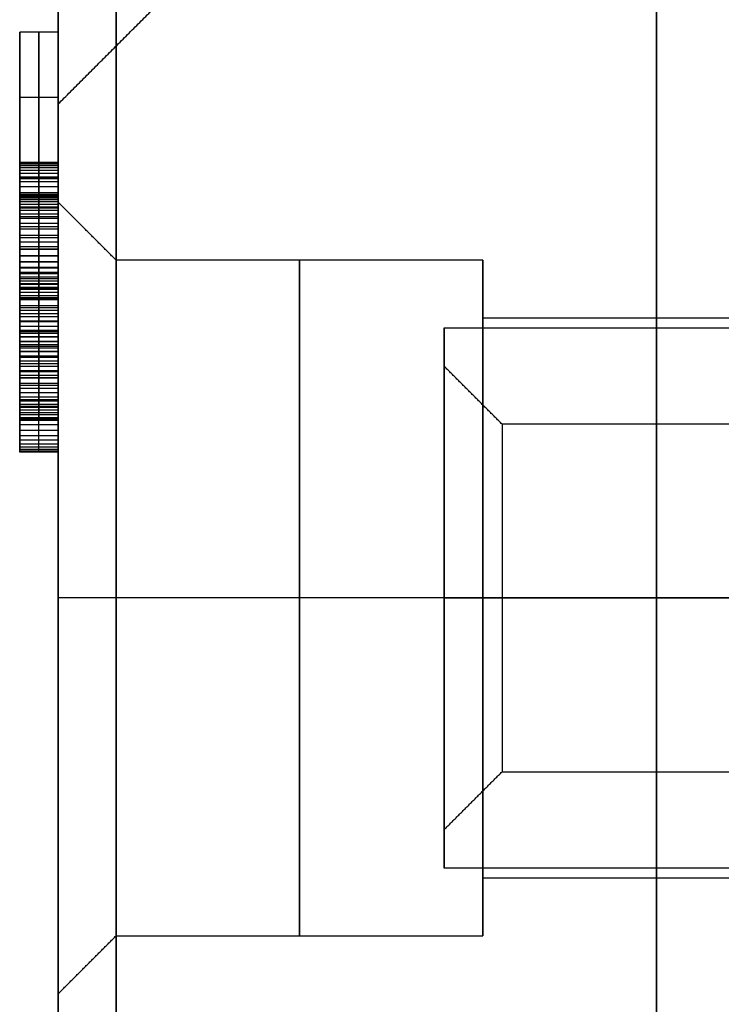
# Model space of a CAD drawing. Header units: millimetres. Extents: x -66 to 114, y 79 to 395.
# Tile 114 of 211: x 75.65 to 79.29, y 137.31 to 142.41. Entities that reach past the tile are written whole.
import ezdxf

# ---------------------------------------------------------------- set-up
doc = ezdxf.new("R2010")
doc.units = ezdxf.units.MM
doc.layers.add('Layer 01', color=7, linetype='Continuous', true_color=0x000000)

msp = doc.modelspace()

# ---------------------------------------------------------------- linework, layer by layer
at = {"layer": 'Layer 01'}
for p, q in [((78.95, 159.9733, 0.45), (78.95, 129.9733, 0.45)), ((78.95, 159.9733, -37.55), (78.95, 129.9733, -37.55)), ((75.65, 140.8457, -20.4177), (75.65, 142.3457, -20.4177)), ((75.85, 142.3457, -20.4177), (75.65, 142.3457, -20.4177)), ((75.85, 142.3457, -9.9476), (75.65, 142.3457, -9.9476)), ((75.75, 140.8457, -20.3169), (75.75, 142.3457, -20.3169)), ((75.75, 142.3457, -20.3169), (75.75, 142.3457, -20.5186)), ((75.75, 142.3457, -20.5186), (75.75, 140.8457, -20.5186)), ((75.75, 140.8457, -9.8467), (75.75, 142.3457, -9.8467)), ((75.75, 142.3457, -9.8467), (75.75, 142.3457, -10.0484)), ((75.75, 142.3457, -10.0484), (75.75, 141.6702, -10.0484)), ((75.65, 142.008, -10.0484), (75.85, 142.008, -10.0484)), ((75.85, 141.4633, -18.55), (75.85, 141.9733, -18.55)), ((75.65, 141.5036, -10.3072), (75.65, 141.6702, -10.3072)), ((75.85, 141.6702, -10.3204), (75.65, 141.6702, -10.3204)), ((75.85, 141.6681, -26.1766), (75.65, 141.6681, -26.1766)), ((75.65, 141.6674, -26.4266), (75.65, 141.4985, -26.4266)), ((75.75, 141.6702, -10.0484), (75.75, 141.6702, -10.5923)), ((75.75, 141.6702, -10.5923), (75.75, 141.5036, -10.5923)), ((75.75, 140.1681, -25.9573), (75.75, 141.6681, -25.9573)), ((75.75, 141.6681, -25.9573), (75.75, 141.6681, -26.3959)), ((75.65, 141.5957, -20.3169), (75.65, 141.5957, -20.5186)), ((75.65, 141.5957, -9.8467), (75.65, 141.5957, -10.5923)), ((75.65, 141.5957, -20.3169), (75.85, 141.5957, -20.3169)), ((75.65, 141.5957, -20.5186), (75.85, 141.5957, -20.5186)), ((75.65, 141.5957, -9.8467), (75.85, 141.5957, -9.8467)), ((75.65, 141.5869, -10.5923), (75.85, 141.5869, -10.5923)), ((75.85, 141.5036, -10.3204), (75.65, 141.5036, -10.3204)), ((75.85, 141.5014, -26.2599), (75.65, 141.5014, -26.2599)), ((75.75, 141.5036, -10.5923), (75.75, 141.5036, -10.0484)), ((75.75, 141.5036, -10.0484), (75.75, 141.0124, -10.0484)), ((75.75, 141.5014, -26.3608), (75.75, 141.5014, -26.159)), ((75.75, 141.5014, -26.159), (75.75, 140.9663, -26.159)), ((75.85, 140.968, -26.4222), (75.85, 141.4989, -26.4222)), ((75.85, 141.4033, -8.9952), (75.85, 141.4033, -9.8467)), ((75.85, 141.4033, -10.0484), (75.85, 141.4033, -13.4877)), ((75.85, 141.4033, -14.4723), (75.85, 141.4033, -18.0577)), ((75.85, 141.4033, -19.0423), (75.85, 141.4033, -20.3169)), ((75.85, 141.4033, -20.5186), (75.85, 141.4033, -22.6277)), ((75.85, 141.4033, -23.6123), (75.85, 141.4033, -25.9573)), ((75.85, 141.4033, -26.872), (75.85, 141.4033, -28.1048)), ((75.65, 141.258, -10.0484), (75.85, 141.258, -10.0484)), ((75.65, 141.2339, -26.159), (75.85, 141.2339, -26.159)), ((75.85, 141.2339, -26.159), (75.85, 141.2339, -26.6851)), ((78.05, 141.1633, -13.98), (78.05, 140.8633, -13.98)), ((78.05, 141.1633, -18.55), (78.05, 140.8633, -18.55)), ((78.05, 141.1633, -23.12), (78.05, 140.8633, -23.12)), ((75.65, 140.8457, -10.3072), (75.65, 141.0124, -10.3072)), ((75.85, 141.0124, -10.4081), (75.65, 141.0124, -10.4081)), ((75.75, 141.0124, -10.0484), (75.75, 141.0124, -10.7677)), ((75.75, 141.0124, -10.7677), (75.75, 140.8457, -10.7677)), ((75.65, 140.9683, -26.4266), (75.65, 140.7991, -26.4266)), ((75.85, 140.9663, -26.273), (75.65, 140.9663, -26.273)), ((75.75, 140.9663, -26.159), (75.75, 140.9663, -26.3871)), ((75.65, 140.929, -10.7677), (75.85, 140.929, -10.7677)), ((75.65, 140.9181, -26.7059), (75.65, 140.9181, -25.9573)), ((75.65, 140.9181, -25.9573), (75.85, 140.9181, -25.9573)), ((75.85, 140.8457, -20.4177), (75.65, 140.8457, -20.4177)), ((75.85, 140.8457, -10.3072), (75.65, 140.8457, -10.3072)), ((75.75, 140.8457, -20.5186), (75.75, 140.8457, -20.3169)), ((75.75, 140.8457, -10.7677), (75.75, 140.8457, -9.8467)), ((77.85, 140.6133, -13.98), (77.85, 140.8133, -13.98)), ((77.85, 140.6133, -18.55), (77.85, 140.8133, -18.55)), ((77.85, 140.6133, -23.12), (77.85, 140.8133, -23.12)), ((75.85, 140.7997, -26.2862), (75.65, 140.7997, -26.2862)), ((75.75, 140.7997, -26.4134), (75.75, 140.7997, -26.159)), ((75.75, 140.7997, -26.159), (75.75, 140.3348, -26.159)), ((75.85, 140.3348, -26.4046), (75.85, 140.7997, -26.4046)), ((75.65, 140.5672, -26.159), (75.85, 140.5672, -26.159)), ((75.85, 140.5672, -26.159), (75.85, 140.5672, -26.65)), ((75.65, 140.3349, -26.4266), (75.65, 140.1683, -26.4266)), ((75.85, 140.3348, -26.2906), (75.65, 140.3348, -26.2906)), ((75.75, 140.3348, -26.159), (75.75, 140.3348, -26.4222)), ((75.85, 140.1681, -26.1853), (75.65, 140.1681, -26.1853)), ((75.75, 140.1681, -26.4134), (75.75, 140.1681, -25.9573)), ((76.15, 139.4133, -12.23), (75.85, 139.4133, -11.93)), ((76.15, 139.4133, -16.8), (75.85, 139.4133, -16.5)), ((76.15, 139.4133, -21.37), (75.85, 139.4133, -21.07)), ((76.15, 139.4133, -24.87), (75.85, 139.4133, -25.17)), ((76.15, 139.4133, -20.3), (75.85, 139.4133, -20.6)), ((76.15, 139.4133, -15.73), (75.85, 139.4133, -16.03)), ((78.05, 139.4133, -12.23), (76.15, 139.4133, -12.23)), ((78.05, 139.4133, -16.8), (76.15, 139.4133, -16.8)), ((78.05, 139.4133, -21.37), (76.15, 139.4133, -21.37)), ((78.05, 139.4133, -24.87), (76.15, 139.4133, -24.87)), ((78.05, 139.4133, -20.3), (76.15, 139.4133, -20.3)), ((78.05, 139.4133, -15.73), (76.15, 139.4133, -15.73)), ((78.15, 139.4133, -13.08), (77.85, 139.4133, -12.78)), ((78.15, 139.4133, -17.65), (77.85, 139.4133, -17.35)), ((78.15, 139.4133, -22.22), (77.85, 139.4133, -21.92)), ((77.85, 139.4133, -15.38), (88.55, 139.4133, -15.38)), ((77.85, 139.4133, -19.95), (88.55, 139.4133, -19.95)), ((77.85, 139.4133, -24.52), (88.55, 139.4133, -24.52)), ((77.85, 139.4133, -21.72), (88.55, 139.4133, -21.72)), ((77.85, 139.4133, -17.15), (88.55, 139.4133, -17.15)), ((77.85, 139.4133, -12.58), (88.55, 139.4133, -12.58)), ((78.15, 139.4133, -24.02), (77.85, 139.4133, -24.32)), ((78.15, 139.4133, -19.45), (77.85, 139.4133, -19.75)), ((78.15, 139.4133, -14.88), (77.85, 139.4133, -15.18)), ((77.85, 139.4133, -12.58), (77.85, 139.4133, -12.78)), ((77.85, 139.4133, -15.18), (77.85, 139.4133, -15.38)), ((77.85, 139.4133, -17.15), (77.85, 139.4133, -17.35)), ((77.85, 139.4133, -19.75), (77.85, 139.4133, -19.95)), ((77.85, 139.4133, -21.72), (77.85, 139.4133, -21.92)), ((77.85, 139.4133, -24.32), (77.85, 139.4133, -24.52)), ((87.35, 139.4133, -12.53), (78.05, 139.4133, -12.53)), ((87.35, 139.4133, -17.1), (78.05, 139.4133, -17.1)), ((87.35, 139.4133, -21.67), (78.05, 139.4133, -21.67)), ((87.35, 139.4133, -24.57), (78.05, 139.4133, -24.57)), ((87.35, 139.4133, -20), (78.05, 139.4133, -20)), ((87.35, 139.4133, -15.43), (78.05, 139.4133, -15.43)), ((78.05, 139.4133, -15.73), (78.05, 139.4133, -15.43)), ((78.05, 139.4133, -12.53), (78.05, 139.4133, -12.23)), ((78.05, 139.4133, -20.3), (78.05, 139.4133, -20)), ((78.05, 139.4133, -17.1), (78.05, 139.4133, -16.8)), ((78.05, 139.4133, -24.87), (78.05, 139.4133, -24.57)), ((78.05, 139.4133, -21.67), (78.05, 139.4133, -21.37)), ((78.15, 139.4133, -13.08), (86.85, 139.4133, -13.08)), ((78.15, 139.4133, -17.65), (86.85, 139.4133, -17.65)), ((78.15, 139.4133, -22.22), (86.85, 139.4133, -22.22)), ((78.15, 139.4133, -24.02), (86.85, 139.4133, -24.02)), ((78.15, 139.4133, -19.45), (86.85, 139.4133, -19.45)), ((78.15, 139.4133, -14.88), (86.85, 139.4133, -14.88)), ((77.85, 138.0133, -13.98), (77.85, 138.2133, -13.98)), ((77.85, 138.0133, -18.55), (77.85, 138.2133, -18.55)), ((77.85, 138.0133, -23.12), (77.85, 138.2133, -23.12)), ((78.05, 137.9633, -13.98), (78.05, 137.6633, -13.98)), ((78.05, 137.9633, -18.55), (78.05, 137.6633, -18.55)), ((78.05, 137.9633, -23.12), (78.05, 137.6633, -23.12)), ((75.85, 136.7936, -18.55), (75.85, 137.3633, -18.55))]:
    msp.add_line(p, q, dxfattribs=at)
at = {"layer": 'Layer 01', "extrusion": (1, 0, -1.40202e-16)}
for centre, radius, start, end in [((144.9733, -25.15, 75.85), 3, 0, 180), ((144.9733, -18.55, 75.85), 3, 0, 180), ((144.9733, -18.55, 75.85), 3, 180, 0), ((144.9733, -25.15, 75.85), 3, 180, 0), ((139.4133, -13.98, 76.15), 1.75, 0, 180), ((139.4133, -18.55, 76.15), 1.75, 0, 180), ((139.4133, -23.12, 76.15), 1.75, 0, 180), ((139.4133, -13.98, 78.15), 0.9, 0, 180), ((139.4133, -18.55, 78.15), 0.9, 0, 180), ((139.4133, -23.12, 78.15), 0.9, 0, 180)]:
    msp.add_arc(centre, radius, start, end, dxfattribs=at)
at = {"layer": 'Layer 01', "extrusion": (1, 4.1508e-32, -1.40202e-16)}
for start, end in [(0, 180), (180, 0)]:
    msp.add_arc((144.9733, -11.95, 75.85), 3, start, end, dxfattribs=at)
at = {"layer": 'Layer 01', "extrusion": (-1, -6.3892e-18, 8.23455e-18)}
msp.add_arc((-144.9733, -18.55, -76.15), 10.5, 360, 104.3841, dxfattribs=at)
at = {"layer": 'Layer 01', "extrusion": (-1, 1.08783e-16, 1.40202e-16)}
msp.add_arc((-144.9733, -18.55, -76.15), 10.5, 255.6159, 0, dxfattribs=at)
at = {"layer": 'Layer 01', "extrusion": (1, 1.14171e-15, -3.31476e-17)}
msp.add_arc((144.9733, -18.55, 75.85), 10.2, 75.6159, 180, dxfattribs=at)
at = {"layer": 'Layer 01', "extrusion": (1, -2.22933e-12, 5.3412e-16)}
msp.add_arc((144.9733, -18.55, 75.85), 10.2, 180, 284.3841, dxfattribs=at)
at = {"layer": 'Layer 01', "extrusion": (-1, 0, 0)}
for centre, radius, start, end in [((-144.9733, -18.55, -78.95), 15, 270, 90), ((-139.4133, -13.98, -77.1), 1.75, 0, 180), ((-139.4133, -18.55, -77.1), 1.75, 0, 180), ((-139.4133, -23.12, -77.1), 1.75, 0, 180), ((-139.4133, -23.12, -77.1), 1.75, 180, 0), ((-139.4133, -18.55, -77.1), 1.75, 180, 0), ((-139.4133, -13.98, -77.1), 1.75, 180, 0)]:
    msp.add_arc(centre, radius, start, end, dxfattribs=at)
at = {"layer": 'Layer 01', "extrusion": (1, 3.46606e-15, -1.40202e-16)}
for centre in [(139.4133, -13.98, 75.85), (139.4133, -18.55, 75.85), (139.4133, -23.12, 75.85)]:
    msp.add_arc(centre, 2.05, 0, 180, dxfattribs=at)
at = {"layer": 'Layer 01', "extrusion": (1, -3.46606e-15, -1.40202e-16)}
for centre in [(139.4133, -23.12, 75.85), (139.4133, -18.55, 75.85), (139.4133, -13.98, 75.85)]:
    msp.add_arc(centre, 2.05, 180, 0, dxfattribs=at)
at = {"layer": 'Layer 01', "extrusion": (-1, 0, 1.40202e-16)}
for centre, radius in [((-139.4133, -23.12, -76.15), 1.75), ((-139.4133, -18.55, -76.15), 1.75), ((-139.4133, -13.98, -76.15), 1.75), ((-139.4133, -23.12, -78.15), 0.9), ((-139.4133, -18.55, -78.15), 0.9), ((-139.4133, -13.98, -78.15), 0.9)]:
    msp.add_arc(centre, radius, 180, 0, dxfattribs=at)
at = {"layer": 'Layer 01', "extrusion": (-1, 4.06024e-15, 1.40202e-16)}
for centre in [(-139.4133, -13.98, -78.05), (-139.4133, -18.55, -78.05), (-139.4133, -23.12, -78.05)]:
    msp.add_arc(centre, 1.75, 0, 180, dxfattribs=at)
at = {"layer": 'Layer 01', "extrusion": (-1, -4.06024e-15, 1.40202e-16)}
for centre in [(-139.4133, -23.12, -78.05), (-139.4133, -18.55, -78.05), (-139.4133, -13.98, -78.05)]:
    msp.add_arc(centre, 1.75, 180, 0, dxfattribs=at)
at = {"layer": 'Layer 01', "extrusion": (1, 4.90029e-15, -1.40202e-16)}
for centre in [(139.4133, -13.98, 78.05), (139.4133, -18.55, 78.05), (139.4133, -23.12, 78.05)]:
    msp.add_arc(centre, 1.45, 0, 180, dxfattribs=at)
at = {"layer": 'Layer 01', "extrusion": (1, -4.90029e-15, -1.40202e-16)}
for centre, end in [((139.4133, -23.12, 78.05), 360), ((139.4133, -18.55, 78.05), 0), ((139.4133, -13.98, 78.05), 0)]:
    msp.add_arc(centre, 1.45, 180, end, dxfattribs=at)
at = {"layer": 'Layer 01', "extrusion": (1, -5.07531e-15, -1.40202e-16)}
for centre, end in [((139.4133, -13.98, 77.85), 0), ((139.4133, -18.55, 77.85), 0), ((139.4133, -23.12, 77.85), 360)]:
    msp.add_arc(centre, 1.4, 180, end, dxfattribs=at)
at = {"layer": 'Layer 01', "extrusion": (1, 5.07531e-15, -1.40202e-16)}
for centre, start in [((139.4133, -23.12, 77.85), 0), ((139.4133, -18.55, 77.85), 360), ((139.4133, -13.98, 77.85), 0)]:
    msp.add_arc(centre, 1.4, start, 180, dxfattribs=at)
at = {"layer": 'Layer 01', "extrusion": (1, 5.92119e-15, -1.40202e-16)}
for centre in [(139.4133, -13.98, 77.85), (139.4133, -18.55, 77.85), (139.4133, -23.12, 77.85)]:
    msp.add_arc(centre, 1.2, 0, 180, dxfattribs=at)
at = {"layer": 'Layer 01', "extrusion": (1, -5.92119e-15, -1.40202e-16)}
for centre in [(139.4133, -23.12, 77.85), (139.4133, -18.55, 77.85), (139.4133, -13.98, 77.85)]:
    msp.add_arc(centre, 1.2, 180, 0, dxfattribs=at)
at = {"layer": 'Layer 01'}
for points in [[(75.85, 141.9733, -25.15), (76.1, 142.2233, -25.15), (76.35, 142.4733, -25.15)], [(75.85, 141.9733, -18.55), (76.1, 142.2233, -18.55), (76.35, 142.4733, -18.55)], [(75.85, 141.9733, -11.95), (76.1, 142.2233, -11.95), (76.35, 142.4733, -11.95)], [(75.65, 142.3457, -20.3169), (75.65, 141.5957, -20.3169), (75.65, 140.8457, -20.3169)], [(75.65, 142.3457, -20.5186), (75.65, 142.3457, -20.4177), (75.65, 142.3457, -20.3169)], [(75.65, 140.8457, -20.5186), (75.65, 141.5957, -20.5186), (75.65, 142.3457, -20.5186)], [(75.65, 142.3457, -9.8467), (75.65, 141.5957, -9.8467), (75.65, 140.8457, -9.8467)], [(75.65, 142.3457, -10.0484), (75.65, 142.3457, -9.9476), (75.65, 142.3457, -9.8467)], [(75.65, 141.6702, -10.0484), (75.65, 142.008, -10.0484), (75.65, 142.3457, -10.0484)], [(75.85, 142.3457, -20.3169), (75.75, 142.3457, -20.3169), (75.65, 142.3457, -20.3169)], [(75.85, 142.3457, -20.5186), (75.75, 142.3457, -20.5186), (75.65, 142.3457, -20.5186)], [(75.85, 142.3457, -9.8467), (75.75, 142.3457, -9.8467), (75.65, 142.3457, -9.8467)], [(75.85, 142.3457, -10.0484), (75.75, 142.3457, -10.0484), (75.65, 142.3457, -10.0484)], [(75.85, 140.8457, -20.3169), (75.85, 141.5957, -20.3169), (75.85, 142.3457, -20.3169)], [(75.85, 142.3457, -20.3169), (75.85, 142.3457, -20.4177), (75.85, 142.3457, -20.5186)], [(75.85, 142.3457, -20.5186), (75.85, 141.5957, -20.5186), (75.85, 140.8457, -20.5186)], [(75.85, 140.8457, -9.8467), (75.85, 141.5957, -9.8467), (75.85, 142.3457, -9.8467)], [(75.85, 142.3457, -9.8467), (75.85, 142.3457, -9.9476), (75.85, 142.3457, -10.0484)], [(75.85, 142.3457, -10.0484), (75.85, 142.008, -10.0484), (75.85, 141.6702, -10.0484)], [(75.65, 141.6702, -10.5923), (75.65, 141.6702, -10.3204), (75.65, 141.6702, -10.0484)], [(75.65, 141.5036, -10.5923), (75.65, 141.5869, -10.5923), (75.65, 141.6702, -10.5923)], [(75.85, 141.6702, -10.0484), (75.75, 141.6702, -10.0484), (75.65, 141.6702, -10.0484)], [(75.85, 141.6702, -10.5923), (75.75, 141.6702, -10.5923), (75.65, 141.6702, -10.5923)], [(75.65, 141.6681, -25.9573), (75.65, 141.6681, -26.1766), (75.65, 141.6681, -26.3959)], [(75.65, 140.1681, -25.9573), (75.65, 140.9181, -25.9573), (75.65, 141.6681, -25.9573)], [(75.85, 141.6681, -25.9573), (75.75, 141.6681, -25.9573), (75.65, 141.6681, -25.9573)], [(75.85, 141.6681, -26.3959), (75.75, 141.6681, -26.3959), (75.65, 141.6681, -26.3959)], [(75.65, 141.6665, -26.4495), (75.75, 141.6665, -26.4495), (75.85, 141.6665, -26.4495)], [(75.65, 141.6619, -26.5005), (75.75, 141.6619, -26.5005), (75.85, 141.6619, -26.5005)], [(75.65, 141.6545, -26.5492), (75.75, 141.6545, -26.5492), (75.85, 141.6545, -26.5492)], [(75.65, 141.6441, -26.5953), (75.75, 141.6441, -26.5953), (75.85, 141.6441, -26.5953)], [(75.65, 141.6304, -26.6392), (75.75, 141.6304, -26.6392), (75.85, 141.6304, -26.6392)], [(75.85, 141.6702, -10.0484), (75.85, 141.6702, -10.3204), (75.85, 141.6702, -10.5923)], [(75.85, 141.6702, -10.5923), (75.85, 141.5869, -10.5923), (75.85, 141.5036, -10.5923)], [(75.85, 140.1681, -25.9573), (75.85, 140.9181, -25.9573), (75.85, 141.6681, -25.9573)], [(75.85, 141.6681, -25.9573), (75.85, 141.6681, -26.1766), (75.85, 141.6681, -26.3959)], [(75.65, 141.6138, -26.6805), (75.75, 141.6138, -26.6805), (75.85, 141.6138, -26.6805)], [(75.65, 141.5944, -26.7191), (75.75, 141.5944, -26.7191), (75.85, 141.5944, -26.7191)], [(75.65, 141.5716, -26.7555), (75.75, 141.5716, -26.7555), (75.85, 141.5716, -26.7555)], [(75.65, 141.545, -26.7883), (75.75, 141.545, -26.7883), (75.85, 141.545, -26.7883)], [(75.65, 141.5135, -26.8169), (75.75, 141.5135, -26.8169), (75.85, 141.5135, -26.8169)], [(75.65, 141.5036, -10.0484), (75.65, 141.5036, -10.3204), (75.65, 141.5036, -10.5923)], [(75.65, 141.0124, -10.0484), (75.65, 141.258, -10.0484), (75.65, 141.5036, -10.0484)], [(75.85, 141.5036, -10.5923), (75.75, 141.5036, -10.5923), (75.65, 141.5036, -10.5923)], [(75.85, 141.5036, -10.0484), (75.75, 141.5036, -10.0484), (75.65, 141.5036, -10.0484)], [(75.65, 141.5014, -26.159), (75.65, 141.5014, -26.2599), (75.65, 141.5014, -26.3608)], [(75.65, 141.5014, -26.3608), (75.75, 141.5014, -26.3608), (75.85, 141.5014, -26.3608)], [(75.85, 141.5014, -26.159), (75.75, 141.5014, -26.159), (75.65, 141.5014, -26.159)], [(75.65, 140.9663, -26.159), (75.65, 141.2339, -26.159), (75.65, 141.5014, -26.159)], [(75.65, 141.5005, -26.3991), (75.75, 141.5005, -26.3991), (75.85, 141.5005, -26.3991)], [(75.65, 141.4975, -26.4352), (75.75, 141.4975, -26.4352), (75.85, 141.4975, -26.4352)], [(75.65, 141.4927, -26.4686), (75.75, 141.4927, -26.4686), (75.85, 141.4927, -26.4686)], [(75.65, 141.4862, -26.5001), (75.75, 141.4862, -26.5001), (75.85, 141.4862, -26.5001)], [(75.65, 141.4774, -26.5291), (75.75, 141.4774, -26.5291), (75.85, 141.4774, -26.5291)], [(75.65, 141.4771, -26.8409), (75.75, 141.4771, -26.8409), (75.85, 141.4771, -26.8409)], [(75.85, 141.5036, -10.5923), (75.85, 141.5036, -10.3204), (75.85, 141.5036, -10.0484)], [(75.85, 141.5036, -10.0484), (75.85, 141.258, -10.0484), (75.85, 141.0124, -10.0484)], [(75.85, 141.5014, -26.159), (75.85, 141.2339, -26.159), (75.85, 140.9663, -26.159)], [(75.85, 141.5014, -26.3608), (75.85, 141.5014, -26.2599), (75.85, 141.5014, -26.159)], [(75.65, 141.467, -26.5557), (75.75, 141.467, -26.5557), (75.85, 141.467, -26.5557)], [(75.65, 141.4543, -26.5797), (75.75, 141.4543, -26.5797), (75.85, 141.4543, -26.5797)], [(75.65, 141.44, -26.6018), (75.75, 141.44, -26.6018), (75.85, 141.44, -26.6018)], [(75.65, 141.4355, -26.8608), (75.75, 141.4355, -26.8608), (75.85, 141.4355, -26.8608)], [(75.65, 141.4231, -26.6213), (75.75, 141.4231, -26.6213), (75.85, 141.4231, -26.6213)], [(76.15, 141.1633, -13.98), (76, 141.3133, -13.98), (75.85, 141.4633, -13.98)], [(76.15, 141.1633, -18.55), (76, 141.3133, -18.55), (75.85, 141.4633, -18.55)], [(76.15, 141.1633, -23.12), (76, 141.3133, -23.12), (75.85, 141.4633, -23.12)], [(75.65, 141.4033, -26.6382), (75.75, 141.4033, -26.6382), (75.85, 141.4033, -26.6382)], [(75.65, 141.3894, -26.876), (75.75, 141.3894, -26.876), (75.85, 141.3894, -26.876)], [(75.65, 141.3803, -26.6528), (75.75, 141.3803, -26.6528), (75.85, 141.3803, -26.6528)], [(75.65, 141.3546, -26.6645), (75.75, 141.3546, -26.6645), (75.85, 141.3546, -26.6645)], [(75.65, 141.338, -26.8871), (75.75, 141.338, -26.8871), (75.85, 141.338, -26.8871)], [(75.65, 141.3257, -26.6736), (75.75, 141.3257, -26.6736), (75.85, 141.3257, -26.6736)], [(75.65, 141.2935, -26.6801), (75.75, 141.2935, -26.6801), (75.85, 141.2935, -26.6801)], [(75.65, 141.2818, -26.8936), (75.75, 141.2818, -26.8936), (75.85, 141.2818, -26.8936)], [(75.65, 141.2587, -26.684), (75.75, 141.2587, -26.684), (75.85, 141.2587, -26.684)], [(75.65, 141.2207, -26.6853), (75.75, 141.2207, -26.6853), (75.85, 141.2207, -26.6853)], [(75.85, 141.2207, -26.8959), (75.75, 141.2207, -26.8959), (75.65, 141.2207, -26.8959)], [(75.65, 141.1869, -26.684), (75.75, 141.1869, -26.684), (75.85, 141.1869, -26.684)], [(75.65, 141.1866, -26.8946), (75.75, 141.1866, -26.8946), (75.85, 141.1866, -26.8946)], [(78.05, 141.1633, -13.98), (77.1, 141.1633, -13.98), (76.15, 141.1633, -13.98)], [(78.05, 141.1633, -18.55), (77.1, 141.1633, -18.55), (76.15, 141.1633, -18.55)], [(78.05, 141.1633, -23.12), (77.1, 141.1633, -23.12), (76.15, 141.1633, -23.12)], [(75.65, 141.1558, -26.6795), (75.75, 141.1558, -26.6795), (75.85, 141.1558, -26.6795)], [(75.65, 141.1541, -26.8907), (75.75, 141.1541, -26.8907), (75.85, 141.1541, -26.8907)], [(75.65, 141.1272, -26.6723), (75.75, 141.1272, -26.6723), (75.85, 141.1272, -26.6723)], [(75.65, 141.1236, -26.8842), (75.75, 141.1236, -26.8842), (75.85, 141.1236, -26.8842)], [(75.65, 141.1012, -26.6623), (75.75, 141.1012, -26.6623), (75.85, 141.1012, -26.6623)], [(75.65, 141.0947, -26.8751), (75.75, 141.0947, -26.8751), (75.85, 141.0947, -26.8751)], [(75.65, 141.0778, -26.6493), (75.75, 141.0778, -26.6493), (75.85, 141.0778, -26.6493)], [(75.65, 141.0677, -26.8634), (75.75, 141.0677, -26.8634), (75.85, 141.0677, -26.8634)], [(75.65, 141.0573, -26.6333), (75.75, 141.0573, -26.6333), (75.85, 141.0573, -26.6333)], [(75.65, 141.0424, -26.8487), (75.75, 141.0424, -26.8487), (75.85, 141.0424, -26.8487)], [(75.65, 141.0391, -26.6148), (75.75, 141.0391, -26.6148), (75.85, 141.0391, -26.6148)], [(75.65, 141.0235, -26.5931), (75.75, 141.0235, -26.5931), (75.85, 141.0235, -26.5931)], [(75.65, 141.019, -26.8318), (75.75, 141.019, -26.8318), (75.85, 141.019, -26.8318)], [(75.65, 141.0124, -10.7677), (75.65, 141.0124, -10.4081), (75.65, 141.0124, -10.0484)], [(75.65, 140.8457, -10.7677), (75.65, 140.929, -10.7677), (75.65, 141.0124, -10.7677)], [(75.85, 141.0124, -10.0484), (75.75, 141.0124, -10.0484), (75.65, 141.0124, -10.0484)], [(75.85, 141.0124, -10.7677), (75.75, 141.0124, -10.7677), (75.65, 141.0124, -10.7677)], [(75.85, 141.0124, -10.0484), (75.85, 141.0124, -10.4081), (75.85, 141.0124, -10.7677)], [(75.85, 141.0124, -10.7677), (75.85, 140.929, -10.7677), (75.85, 140.8457, -10.7677)], [(75.65, 140.9985, -26.5456), (75.75, 140.9985, -26.5456), (75.85, 140.9985, -26.5456)], [(75.65, 140.9972, -26.8124), (75.75, 140.9972, -26.8124), (75.85, 140.9972, -26.8124)], [(75.65, 140.9806, -26.4956), (75.75, 140.9806, -26.4956), (75.85, 140.9806, -26.4956)], [(75.65, 140.9699, -26.4426), (75.75, 140.9699, -26.4426), (75.85, 140.9699, -26.4426)], [(75.65, 140.9663, -26.3871), (75.75, 140.9663, -26.3871), (75.85, 140.9663, -26.3871)], [(75.65, 140.9663, -26.3871), (75.65, 140.9663, -26.273), (75.65, 140.9663, -26.159)], [(75.65, 140.9663, -26.159), (75.75, 140.9663, -26.159), (75.85, 140.9663, -26.159)], [(75.65, 140.9589, -26.7695), (75.75, 140.9589, -26.7695), (75.85, 140.9589, -26.7695)], [(75.85, 140.9663, -26.159), (75.85, 140.9663, -26.273), (75.85, 140.9663, -26.3871)], [(75.65, 140.928, -26.7237), (75.75, 140.928, -26.7237), (75.85, 140.928, -26.7237)], [(75.65, 140.904, -26.6753), (75.75, 140.904, -26.6753), (75.85, 140.904, -26.6753)], [(75.65, 140.8874, -26.6239), (75.75, 140.8874, -26.6239), (75.85, 140.8874, -26.6239)], [(75.65, 140.8712, -26.6632), (75.75, 140.8712, -26.6632), (75.85, 140.8712, -26.6632)], [(87.35, 140.8633, -13.98), (82.7, 140.8633, -13.98), (78.05, 140.8633, -13.98)], [(87.35, 140.8633, -18.55), (82.7, 140.8633, -18.55), (78.05, 140.8633, -18.55)], [(87.35, 140.8633, -23.12), (82.7, 140.8633, -23.12), (78.05, 140.8633, -23.12)], [(75.65, 140.8491, -26.7019), (75.75, 140.8491, -26.7019), (75.85, 140.8491, -26.7019)], [(75.65, 140.8457, -20.3169), (75.65, 140.8457, -20.4177), (75.65, 140.8457, -20.5186)], [(75.65, 140.8457, -9.8467), (75.65, 140.8457, -10.3072), (75.65, 140.8457, -10.7677)], [(75.65, 140.8457, -20.5186), (75.75, 140.8457, -20.5186), (75.85, 140.8457, -20.5186)], [(75.85, 140.8457, -20.3169), (75.75, 140.8457, -20.3169), (75.65, 140.8457, -20.3169)], [(75.65, 140.8457, -10.7677), (75.75, 140.8457, -10.7677), (75.85, 140.8457, -10.7677)], [(75.85, 140.8457, -9.8467), (75.75, 140.8457, -9.8467), (75.65, 140.8457, -9.8467)], [(75.65, 140.8208, -26.7399), (75.75, 140.8208, -26.7399), (75.85, 140.8208, -26.7399)], [(75.85, 140.8457, -20.5186), (75.85, 140.8457, -20.4177), (75.85, 140.8457, -20.3169)], [(75.85, 140.8457, -10.7677), (75.85, 140.8457, -10.3072), (75.85, 140.8457, -9.8467)], [(77.85, 140.8133, -13.98), (83.2, 140.8133, -13.98), (88.55, 140.8133, -13.98)], [(77.85, 140.8133, -18.55), (83.2, 140.8133, -18.55), (88.55, 140.8133, -18.55)], [(77.85, 140.8133, -23.12), (83.2, 140.8133, -23.12), (88.55, 140.8133, -23.12)], [(75.65, 140.7997, -26.159), (75.65, 140.7997, -26.2862), (75.65, 140.7997, -26.4134)], [(75.65, 140.7997, -26.4134), (75.75, 140.7997, -26.4134), (75.85, 140.7997, -26.4134)], [(75.85, 140.7997, -26.159), (75.75, 140.7997, -26.159), (75.65, 140.7997, -26.159)], [(75.65, 140.3348, -26.159), (75.65, 140.5672, -26.159), (75.65, 140.7997, -26.159)], [(75.65, 140.7961, -26.4599), (75.75, 140.7961, -26.4599), (75.85, 140.7961, -26.4599)], [(75.65, 140.7867, -26.7773), (75.75, 140.7867, -26.7773), (75.85, 140.7867, -26.7773)], [(75.65, 140.7854, -26.5034), (75.75, 140.7854, -26.5034), (75.85, 140.7854, -26.5034)], [(75.65, 140.7678, -26.5433), (75.75, 140.7678, -26.5433), (75.85, 140.7678, -26.5433)], [(75.65, 140.7665, -26.7948), (75.75, 140.7665, -26.7948), (75.85, 140.7665, -26.7948)], [(75.85, 140.7997, -26.159), (75.85, 140.5672, -26.159), (75.85, 140.3348, -26.159)], [(75.85, 140.7997, -26.4134), (75.85, 140.7997, -26.2862), (75.85, 140.7997, -26.159)], [(75.65, 140.7441, -26.8101), (75.75, 140.7441, -26.8101), (75.85, 140.7441, -26.8101)], [(75.65, 140.7428, -26.5801), (75.75, 140.7428, -26.5801), (75.85, 140.7428, -26.5801)], [(75.65, 140.7272, -26.5966), (75.75, 140.7272, -26.5966), (75.85, 140.7272, -26.5966)], [(75.65, 140.7188, -26.8228), (75.75, 140.7188, -26.8228), (75.85, 140.7188, -26.8228)], [(75.65, 140.7097, -26.6109), (75.75, 140.7097, -26.6109), (75.85, 140.7097, -26.6109)], [(75.65, 140.6912, -26.8335), (75.75, 140.6912, -26.8335), (75.85, 140.6912, -26.8335)], [(75.65, 140.6895, -26.6229), (75.75, 140.6895, -26.6229), (75.85, 140.6895, -26.6229)], [(75.65, 140.6671, -26.6327), (75.75, 140.6671, -26.6327), (75.85, 140.6671, -26.6327)], [(75.65, 140.6606, -26.8416), (75.75, 140.6606, -26.8416), (75.85, 140.6606, -26.8416)], [(75.65, 140.6424, -26.6405), (75.75, 140.6424, -26.6405), (75.85, 140.6424, -26.6405)], [(75.65, 140.6278, -26.8474), (75.75, 140.6278, -26.8474), (75.85, 140.6278, -26.8474)], [(75.65, 140.6151, -26.646), (75.75, 140.6151, -26.646), (75.85, 140.6151, -26.646)], [(78.15, 140.3133, -13.98), (78, 140.4633, -13.98), (77.85, 140.6133, -13.98)], [(78.15, 140.3133, -18.55), (78, 140.4633, -18.55), (77.85, 140.6133, -18.55)], [(78.15, 140.3133, -23.12), (78, 140.4633, -23.12), (77.85, 140.6133, -23.12)], [(75.65, 140.5921, -26.8507), (75.75, 140.5921, -26.8507), (75.85, 140.5921, -26.8507)], [(75.65, 140.5859, -26.6493), (75.75, 140.5859, -26.6493), (75.85, 140.5859, -26.6493)], [(75.65, 140.5541, -26.6502), (75.75, 140.5541, -26.6502), (75.85, 140.5541, -26.6502)], [(75.85, 140.5541, -26.852), (75.75, 140.5541, -26.852), (75.65, 140.5541, -26.852)], [(75.65, 140.5265, -26.6493), (75.75, 140.5265, -26.6493), (75.85, 140.5265, -26.6493)], [(75.65, 140.5154, -26.8504), (75.75, 140.5154, -26.8504), (75.85, 140.5154, -26.8504)], [(75.65, 140.5008, -26.646), (75.75, 140.5008, -26.646), (75.85, 140.5008, -26.646)], [(75.65, 140.4777, -26.8452), (75.75, 140.4777, -26.8452), (75.85, 140.4777, -26.8452)], [(75.65, 140.4771, -26.6408), (75.75, 140.4771, -26.6408), (75.85, 140.4771, -26.6408)], [(75.65, 140.4553, -26.6337), (75.75, 140.4553, -26.6337), (75.85, 140.4553, -26.6337)], [(75.65, 140.4417, -26.8364), (75.75, 140.4417, -26.8364), (75.85, 140.4417, -26.8364)], [(75.65, 140.4355, -26.6246), (75.75, 140.4355, -26.6246), (75.85, 140.4355, -26.6246)], [(75.65, 140.4176, -26.6132), (75.75, 140.4176, -26.6132), (75.85, 140.4176, -26.6132)], [(75.65, 140.4072, -26.8247), (75.75, 140.4072, -26.8247), (75.85, 140.4072, -26.8247)], [(75.65, 140.4014, -26.5999), (75.75, 140.4014, -26.5999), (75.85, 140.4014, -26.5999)], [(75.65, 140.3874, -26.5843), (75.75, 140.3874, -26.5843), (75.85, 140.3874, -26.5843)], [(75.65, 140.3738, -26.8091), (75.75, 140.3738, -26.8091), (75.85, 140.3738, -26.8091)], [(75.65, 140.3643, -26.5495), (75.75, 140.3643, -26.5495), (75.85, 140.3643, -26.5495)], [(75.65, 140.3478, -26.5109), (75.75, 140.3478, -26.5109), (75.85, 140.3478, -26.5109)], [(75.65, 140.3419, -26.7903), (75.75, 140.3419, -26.7903), (75.85, 140.3419, -26.7903)], [(75.65, 140.338, -26.4686), (75.75, 140.338, -26.4686), (75.85, 140.338, -26.4686)], [(75.65, 140.3348, -26.4222), (75.75, 140.3348, -26.4222), (75.85, 140.3348, -26.4222)], [(75.65, 140.3348, -26.4222), (75.65, 140.3348, -26.2906), (75.65, 140.3348, -26.159)], [(75.65, 140.3348, -26.159), (75.75, 140.3348, -26.159), (75.85, 140.3348, -26.159)], [(75.65, 140.3114, -26.7678), (75.75, 140.3114, -26.7678), (75.85, 140.3114, -26.7678)], [(75.85, 140.3348, -26.159), (75.85, 140.3348, -26.2906), (75.85, 140.3348, -26.4222)], [(86.85, 140.3133, -13.98), (82.5, 140.3133, -13.98), (78.15, 140.3133, -13.98)], [(86.85, 140.3133, -18.55), (82.5, 140.3133, -18.55), (78.15, 140.3133, -18.55)], [(86.85, 140.3133, -23.12), (82.5, 140.3133, -23.12), (78.15, 140.3133, -23.12)], [(75.65, 140.2821, -26.7422), (75.75, 140.2821, -26.7422), (75.85, 140.2821, -26.7422)], [(75.65, 140.2555, -26.7129), (75.75, 140.2555, -26.7129), (75.85, 140.2555, -26.7129)], [(75.65, 140.2321, -26.6805), (75.75, 140.2321, -26.6805), (75.85, 140.2321, -26.6805)], [(75.65, 140.2126, -26.6447), (75.75, 140.2126, -26.6447), (75.85, 140.2126, -26.6447)], [(75.65, 140.1967, -26.6054), (75.75, 140.1967, -26.6054), (75.85, 140.1967, -26.6054)], [(75.65, 140.184, -26.5625), (75.75, 140.184, -26.5625), (75.85, 140.184, -26.5625)], [(75.65, 140.1753, -26.5161), (75.75, 140.1753, -26.5161), (75.85, 140.1753, -26.5161)], [(75.65, 140.1697, -26.4664), (75.75, 140.1697, -26.4664), (75.85, 140.1697, -26.4664)], [(75.65, 140.1681, -26.4134), (75.65, 140.1681, -26.1853), (75.65, 140.1681, -25.9573)], [(75.85, 140.1681, -26.4134), (75.75, 140.1681, -26.4134), (75.65, 140.1681, -26.4134)], [(75.85, 140.1681, -25.9573), (75.75, 140.1681, -25.9573), (75.65, 140.1681, -25.9573)], [(75.85, 140.1681, -26.4134), (75.85, 140.1681, -26.1853), (75.85, 140.1681, -25.9573)], [(77.85, 138.2133, -13.98), (78, 138.3633, -13.98), (78.15, 138.5133, -13.98)], [(77.85, 138.2133, -18.55), (78, 138.3633, -18.55), (78.15, 138.5133, -18.55)], [(77.85, 138.2133, -23.12), (78, 138.3633, -23.12), (78.15, 138.5133, -23.12)], [(78.15, 138.5133, -13.98), (82.1, 138.5133, -13.98), (86.05, 138.5133, -13.98)], [(78.15, 138.5133, -18.55), (82.1, 138.5133, -18.55), (86.05, 138.5133, -18.55)], [(78.15, 138.5133, -23.12), (82.1, 138.5133, -23.12), (86.05, 138.5133, -23.12)], [(86.05, 138.0133, -13.98), (81.95, 138.0133, -13.98), (77.85, 138.0133, -13.98)], [(86.05, 138.0133, -18.55), (81.95, 138.0133, -18.55), (77.85, 138.0133, -18.55)], [(86.05, 138.0133, -23.12), (81.95, 138.0133, -23.12), (77.85, 138.0133, -23.12)], [(78.05, 137.9633, -13.98), (82.7, 137.9633, -13.98), (87.35, 137.9633, -13.98)], [(78.05, 137.9633, -18.55), (82.7, 137.9633, -18.55), (87.35, 137.9633, -18.55)], [(78.05, 137.9633, -23.12), (82.7, 137.9633, -23.12), (87.35, 137.9633, -23.12)], [(75.85, 137.3633, -13.98), (76, 137.5133, -13.98), (76.15, 137.6633, -13.98)], [(75.85, 137.3633, -18.55), (76, 137.5133, -18.55), (76.15, 137.6633, -18.55)], [(75.85, 137.3633, -23.12), (76, 137.5133, -23.12), (76.15, 137.6633, -23.12)], [(76.15, 137.6633, -13.98), (77.1, 137.6633, -13.98), (78.05, 137.6633, -13.98)], [(76.15, 137.6633, -18.55), (77.1, 137.6633, -18.55), (78.05, 137.6633, -18.55)], [(76.15, 137.6633, -23.12), (77.1, 137.6633, -23.12), (78.05, 137.6633, -23.12)]]:
    msp.add_open_spline(points, degree=2, dxfattribs=at)
for points, knots in [([(75.65, 141.6681, -26.3959), (75.65, 141.6678, -26.4137), (75.65, 141.6672, -26.4487), (75.65, 141.6625, -26.4999), (75.65, 141.6551, -26.5486), (75.65, 141.6448, -26.5951), (75.65, 141.6311, -26.6389), (75.65, 141.6146, -26.6804), (75.65, 141.5949, -26.7193), (75.65, 141.5725, -26.7558), (75.65, 141.5457, -26.7892), (75.65, 141.5139, -26.818), (75.65, 141.4769, -26.8423), (75.65, 141.4351, -26.862), (75.65, 141.3883, -26.8772), (75.65, 141.3368, -26.8882), (75.65, 141.2804, -26.8946), (75.65, 141.2411, -26.8954), (75.65, 141.2207, -26.8959)], [-1, -1, -1, -1, -0.93047, -0.864079, -0.800161, -0.738851, -0.679301, -0.621656, -0.565523, -0.509892, -0.455096, -0.399932, -0.34339, -0.283668, -0.220666, -0.152593, -0.07924, 0, 0, 0, 0]), ([(75.75, 141.2207, -26.8959), (75.75, 141.2411, -26.8954), (75.75, 141.2804, -26.8946), (75.75, 141.3368, -26.8882), (75.75, 141.3883, -26.8772), (75.75, 141.4351, -26.862), (75.75, 141.4769, -26.8423), (75.75, 141.5139, -26.818), (75.75, 141.5457, -26.7892), (75.75, 141.5725, -26.7558), (75.75, 141.5949, -26.7193), (75.75, 141.6146, -26.6804), (75.75, 141.6311, -26.6389), (75.75, 141.6448, -26.5951), (75.75, 141.6551, -26.5486), (75.75, 141.6625, -26.4999), (75.75, 141.6672, -26.4487), (75.75, 141.6678, -26.4137), (75.75, 141.6681, -26.3959)], [0, 0, 0, 0, 0.07924, 0.152593, 0.220666, 0.283668, 0.34339, 0.399932, 0.455096, 0.509892, 0.565523, 0.621656, 0.679301, 0.738851, 0.800161, 0.864079, 0.93047, 1, 1, 1, 1]), ([(75.85, 141.6681, -26.3959), (75.85, 141.6678, -26.4137), (75.85, 141.6672, -26.4487), (75.85, 141.6625, -26.4999), (75.85, 141.6551, -26.5486), (75.85, 141.6448, -26.5951), (75.85, 141.6311, -26.6389), (75.85, 141.6146, -26.6804), (75.85, 141.5949, -26.7193), (75.85, 141.5725, -26.7558), (75.85, 141.5457, -26.7892), (75.85, 141.5139, -26.818), (75.85, 141.4769, -26.8423), (75.85, 141.4351, -26.862), (75.85, 141.3883, -26.8772), (75.85, 141.3368, -26.8882), (75.85, 141.2804, -26.8946), (75.85, 141.2411, -26.8954), (75.85, 141.2207, -26.8959)], [-1, -1, -1, -1, -0.93047, -0.864079, -0.800161, -0.738851, -0.679301, -0.621656, -0.565523, -0.509892, -0.455096, -0.399932, -0.34339, -0.283668, -0.220666, -0.152593, -0.07924, 0, 0, 0, 0]), ([(75.65, 141.5014, -26.3608), (75.65, 141.5013, -26.3735), (75.65, 141.5009, -26.3984), (75.65, 141.498, -26.4344), (75.65, 141.493, -26.4681), (75.65, 141.4869, -26.4997), (75.65, 141.4778, -26.5286), (75.65, 141.4678, -26.5555), (75.65, 141.4547, -26.5796), (75.65, 141.4407, -26.6021), (75.65, 141.4235, -26.6219), (75.65, 141.4033, -26.639), (75.65, 141.3803, -26.6536), (75.65, 141.3541, -26.6653), (75.65, 141.325, -26.6744), (75.65, 141.2929, -26.6807), (75.65, 141.2578, -26.6847), (75.65, 141.2334, -26.6851), (75.65, 141.2207, -26.6853)], [0, 0, 0, 0, 0.077267, 0.150165, 0.218299, 0.28313, 0.344011, 0.40163, 0.456385, 0.509403, 0.561376, 0.613846, 0.668871, 0.7257, 0.786774, 0.852887, 0.923368, 1, 1, 1, 1]), ([(75.75, 141.5014, -26.3608), (75.75, 141.5013, -26.3735), (75.75, 141.5009, -26.3984), (75.75, 141.498, -26.4344), (75.75, 141.493, -26.4681), (75.75, 141.4869, -26.4997), (75.75, 141.4778, -26.5286), (75.75, 141.4678, -26.5555), (75.75, 141.4547, -26.5796), (75.75, 141.4407, -26.6021), (75.75, 141.4235, -26.6219), (75.75, 141.4033, -26.639), (75.75, 141.3803, -26.6536), (75.75, 141.3541, -26.6653), (75.75, 141.325, -26.6744), (75.75, 141.2929, -26.6807), (75.75, 141.2578, -26.6847), (75.75, 141.2334, -26.6851), (75.75, 141.2207, -26.6853)], [0, 0, 0, 0, 0.077267, 0.150165, 0.218299, 0.28313, 0.344011, 0.40163, 0.456385, 0.509403, 0.561376, 0.613846, 0.668871, 0.7257, 0.786774, 0.852887, 0.923368, 1, 1, 1, 1]), ([(75.85, 141.2207, -26.6853), (75.85, 141.2334, -26.6851), (75.85, 141.2578, -26.6847), (75.85, 141.2929, -26.6807), (75.85, 141.325, -26.6744), (75.85, 141.3541, -26.6653), (75.85, 141.3803, -26.6536), (75.85, 141.4033, -26.639), (75.85, 141.4235, -26.6219), (75.85, 141.4407, -26.6021), (75.85, 141.4547, -26.5796), (75.85, 141.4678, -26.5555), (75.85, 141.4778, -26.5286), (75.85, 141.4869, -26.4997), (75.85, 141.493, -26.4681), (75.85, 141.498, -26.4344), (75.85, 141.5009, -26.3984), (75.85, 141.5013, -26.3735), (75.85, 141.5014, -26.3608)], [-1, -1, -1, -1, -0.923368, -0.852887, -0.786774, -0.7257, -0.668871, -0.613846, -0.561376, -0.509403, -0.456385, -0.40163, -0.344011, -0.28313, -0.218299, -0.150165, -0.077267, 0, 0, 0, 0]), ([(75.65, 141.2207, -26.6853), (75.65, 141.2095, -26.6852), (75.65, 141.1877, -26.6848), (75.65, 141.1563, -26.68), (75.65, 141.1275, -26.6731), (75.65, 141.1013, -26.663), (75.65, 141.0776, -26.65), (75.65, 141.057, -26.6337), (75.65, 141.0383, -26.6151), (75.65, 141.0181, -26.5859), (75.65, 140.9975, -26.5463), (75.65, 140.9794, -26.4957), (75.65, 140.9683, -26.4422), (75.65, 140.967, -26.4057), (75.65, 140.9663, -26.3871)], [0, 0, 0, 0, 0.07606, 0.14696, 0.21325, 0.275951, 0.336144, 0.394472, 0.452868, 0.513101, 0.633728, 0.753235, 0.874773, 1, 1, 1, 1]), ([(75.65, 141.2207, -26.8959), (75.65, 141.2094, -26.8956), (75.65, 141.1871, -26.8951), (75.65, 141.1545, -26.8912), (75.65, 141.1238, -26.8847), (75.65, 141.0948, -26.8756), (75.65, 141.0675, -26.8639), (75.65, 141.0422, -26.8492), (75.65, 141.0185, -26.8322), (75.65, 140.99, -26.8062), (75.65, 140.9583, -26.7709), (75.65, 140.9273, -26.7246), (75.65, 140.9023, -26.6759), (75.65, 140.8924, -26.6412), (75.65, 140.8874, -26.6239)], [-1, -1, -1, -1, -0.926722, -0.856483, -0.789462, -0.724396, -0.661303, -0.598504, -0.536566, -0.473845, -0.350371, -0.231804, -0.115784, 0, 0, 0, 0]), ([(75.75, 141.2207, -26.6853), (75.75, 141.2095, -26.6852), (75.75, 141.1877, -26.6848), (75.75, 141.1563, -26.68), (75.75, 141.1275, -26.6731), (75.75, 141.1013, -26.663), (75.75, 141.0776, -26.65), (75.75, 141.057, -26.6337), (75.75, 141.0383, -26.6151), (75.75, 141.0181, -26.5859), (75.75, 140.9975, -26.5463), (75.75, 140.9794, -26.4957), (75.75, 140.9683, -26.4422), (75.75, 140.967, -26.4057), (75.75, 140.9663, -26.3871)], [0, 0, 0, 0, 0.07606, 0.14696, 0.21325, 0.275951, 0.336144, 0.394472, 0.452868, 0.513101, 0.633728, 0.753235, 0.874773, 1, 1, 1, 1]), ([(75.75, 140.8874, -26.6239), (75.75, 140.8924, -26.6412), (75.75, 140.9023, -26.6759), (75.75, 140.9273, -26.7246), (75.75, 140.9583, -26.7709), (75.75, 140.99, -26.8062), (75.75, 141.0185, -26.8322), (75.75, 141.0422, -26.8492), (75.75, 141.0675, -26.8639), (75.75, 141.0948, -26.8756), (75.75, 141.1238, -26.8847), (75.75, 141.1545, -26.8912), (75.75, 141.1871, -26.8951), (75.75, 141.2094, -26.8956), (75.75, 141.2207, -26.8959)], [0, 0, 0, 0, 0.115784, 0.231804, 0.350371, 0.473845, 0.536566, 0.598504, 0.661303, 0.724396, 0.789462, 0.856483, 0.926722, 1, 1, 1, 1]), ([(75.85, 140.9663, -26.3871), (75.85, 140.967, -26.4057), (75.85, 140.9683, -26.4422), (75.85, 140.9794, -26.4957), (75.85, 140.9975, -26.5463), (75.85, 141.0181, -26.5859), (75.85, 141.0383, -26.6151), (75.85, 141.057, -26.6337), (75.85, 141.0776, -26.65), (75.85, 141.1013, -26.663), (75.85, 141.1275, -26.6731), (75.85, 141.1563, -26.68), (75.85, 141.1877, -26.6848), (75.85, 141.2095, -26.6852), (75.85, 141.2207, -26.6853)], [-1, -1, -1, -1, -0.874773, -0.753235, -0.633728, -0.513101, -0.452868, -0.394472, -0.336144, -0.275951, -0.21325, -0.14696, -0.07606, 0, 0, 0, 0]), ([(75.85, 141.2207, -26.8959), (75.85, 141.2094, -26.8956), (75.85, 141.1871, -26.8951), (75.85, 141.1545, -26.8912), (75.85, 141.1238, -26.8847), (75.85, 141.0948, -26.8756), (75.85, 141.0675, -26.8639), (75.85, 141.0422, -26.8492), (75.85, 141.0185, -26.8322), (75.85, 140.99, -26.8062), (75.85, 140.9583, -26.7709), (75.85, 140.9273, -26.7246), (75.85, 140.9023, -26.6759), (75.85, 140.8924, -26.6412), (75.85, 140.8874, -26.6239)], [-1, -1, -1, -1, -0.926722, -0.856483, -0.789462, -0.724396, -0.661303, -0.598504, -0.536566, -0.473845, -0.350371, -0.231804, -0.115784, 0, 0, 0, 0]), ([(75.65, 140.8874, -26.6239), (75.65, 140.8823, -26.6372), (75.65, 140.8719, -26.6643), (75.65, 140.8493, -26.7032), (75.65, 140.8206, -26.7411), (75.65, 140.7929, -26.7723), (75.65, 140.7668, -26.7953), (75.65, 140.7441, -26.8109), (75.65, 140.7185, -26.8232), (75.65, 140.6908, -26.8343), (75.65, 140.6601, -26.8421), (75.65, 140.627, -26.8481), (75.65, 140.5914, -26.8511), (75.65, 140.5667, -26.8517), (75.65, 140.5541, -26.852)], [-1, -1, -1, -1, -0.902367, -0.80016, -0.691433, -0.575306, -0.513993, -0.451735, -0.386703, -0.318708, -0.246173, -0.169668, -0.0873, 0, 0, 0, 0]), ([(75.75, 140.5541, -26.852), (75.75, 140.5667, -26.8517), (75.75, 140.5914, -26.8511), (75.75, 140.627, -26.8481), (75.75, 140.6601, -26.8421), (75.75, 140.6908, -26.8343), (75.75, 140.7185, -26.8232), (75.75, 140.7441, -26.8109), (75.75, 140.7668, -26.7953), (75.75, 140.7929, -26.7723), (75.75, 140.8206, -26.7411), (75.75, 140.8493, -26.7032), (75.75, 140.8719, -26.6643), (75.75, 140.8823, -26.6372), (75.75, 140.8874, -26.6239)], [0, 0, 0, 0, 0.0873, 0.169668, 0.246173, 0.318708, 0.386703, 0.451735, 0.513993, 0.575306, 0.691433, 0.80016, 0.902367, 1, 1, 1, 1]), ([(75.85, 140.8874, -26.6239), (75.85, 140.8823, -26.6372), (75.85, 140.8719, -26.6643), (75.85, 140.8493, -26.7032), (75.85, 140.8206, -26.7411), (75.85, 140.7929, -26.7723), (75.85, 140.7668, -26.7953), (75.85, 140.7441, -26.8109), (75.85, 140.7185, -26.8232), (75.85, 140.6908, -26.8343), (75.85, 140.6601, -26.8421), (75.85, 140.627, -26.8481), (75.85, 140.5914, -26.8511), (75.85, 140.5667, -26.8517), (75.85, 140.5541, -26.852)], [-1, -1, -1, -1, -0.902367, -0.80016, -0.691433, -0.575306, -0.513993, -0.451735, -0.386703, -0.318708, -0.246173, -0.169668, -0.0873, 0, 0, 0, 0]), ([(75.65, 140.7997, -26.4134), (75.65, 140.799, -26.4289), (75.65, 140.7978, -26.4595), (75.65, 140.7866, -26.5034), (75.65, 140.7689, -26.5442), (75.65, 140.7481, -26.575), (75.65, 140.7276, -26.597), (75.65, 140.7098, -26.6116), (75.65, 140.6895, -26.6236), (75.65, 140.6668, -26.6332), (75.65, 140.6419, -26.6412), (75.65, 140.6147, -26.6465), (75.65, 140.5851, -26.6498), (75.65, 140.5647, -26.6501), (75.65, 140.5541, -26.6502)], [0, 0, 0, 0, 0.120156, 0.235773, 0.348313, 0.462871, 0.521546, 0.579902, 0.640391, 0.703425, 0.770195, 0.841995, 0.917859, 1, 1, 1, 1]), ([(75.75, 140.7997, -26.4134), (75.75, 140.799, -26.4289), (75.75, 140.7978, -26.4595), (75.75, 140.7866, -26.5034), (75.75, 140.7689, -26.5442), (75.75, 140.7481, -26.575), (75.75, 140.7276, -26.597), (75.75, 140.7098, -26.6116), (75.75, 140.6895, -26.6236), (75.75, 140.6668, -26.6332), (75.75, 140.6419, -26.6412), (75.75, 140.6147, -26.6465), (75.75, 140.5851, -26.6498), (75.75, 140.5647, -26.6501), (75.75, 140.5541, -26.6502)], [0, 0, 0, 0, 0.120156, 0.235773, 0.348313, 0.462871, 0.521546, 0.579902, 0.640391, 0.703425, 0.770195, 0.841995, 0.917859, 1, 1, 1, 1]), ([(75.85, 140.5541, -26.6502), (75.85, 140.5647, -26.6501), (75.85, 140.5851, -26.6498), (75.85, 140.6147, -26.6465), (75.85, 140.6419, -26.6412), (75.85, 140.6668, -26.6332), (75.85, 140.6895, -26.6236), (75.85, 140.7098, -26.6116), (75.85, 140.7276, -26.597), (75.85, 140.7481, -26.575), (75.85, 140.7689, -26.5442), (75.85, 140.7866, -26.5034), (75.85, 140.7978, -26.4595), (75.85, 140.799, -26.4289), (75.85, 140.7997, -26.4134)], [-1, -1, -1, -1, -0.917859, -0.841995, -0.770195, -0.703425, -0.640391, -0.579902, -0.521546, -0.462871, -0.348313, -0.235773, -0.120156, 0, 0, 0, 0]), ([(75.65, 140.5541, -26.6502), (75.65, 140.5449, -26.6501), (75.65, 140.527, -26.6498), (75.65, 140.5013, -26.6464), (75.65, 140.4774, -26.6413), (75.65, 140.4555, -26.6342), (75.65, 140.4354, -26.6252), (75.65, 140.4175, -26.6135), (75.65, 140.4009, -26.6004), (75.65, 140.3826, -26.5792), (75.65, 140.3631, -26.55), (75.65, 140.3464, -26.5108), (75.65, 140.3364, -26.4677), (75.65, 140.3353, -26.4377), (75.65, 140.3348, -26.4222)], [0, 0, 0, 0, 0.076901, 0.1489, 0.216471, 0.280231, 0.340918, 0.399862, 0.458326, 0.516593, 0.632699, 0.749759, 0.870389, 1, 1, 1, 1]), ([(75.65, 140.5541, -26.852), (75.65, 140.5412, -26.8517), (75.65, 140.5156, -26.8511), (75.65, 140.4779, -26.8459), (75.65, 140.4418, -26.8369), (75.65, 140.4068, -26.8253), (75.65, 140.3735, -26.8096), (75.65, 140.3413, -26.7907), (75.65, 140.3108, -26.768), (75.65, 140.2814, -26.7426), (75.65, 140.2548, -26.7133), (75.65, 140.2312, -26.6807), (75.65, 140.2116, -26.6445), (75.65, 140.1958, -26.6049), (75.65, 140.183, -26.5619), (75.65, 140.1746, -26.5152), (75.65, 140.1688, -26.4654), (75.65, 140.1683, -26.4311), (75.65, 140.1681, -26.4134)], [-1, -1, -1, -1, -0.941248, -0.883487, -0.827137, -0.771916, -0.715863, -0.65969, -0.602171, -0.5431, -0.483041, -0.422258, -0.360451, -0.296057, -0.228162, -0.156377, -0.080442, 0, 0, 0, 0]), ([(75.75, 140.5541, -26.6502), (75.75, 140.5449, -26.6501), (75.75, 140.527, -26.6498), (75.75, 140.5013, -26.6464), (75.75, 140.4774, -26.6413), (75.75, 140.4555, -26.6342), (75.75, 140.4354, -26.6252), (75.75, 140.4175, -26.6135), (75.75, 140.4009, -26.6004), (75.75, 140.3826, -26.5792), (75.75, 140.3631, -26.55), (75.75, 140.3464, -26.5108), (75.75, 140.3364, -26.4677), (75.75, 140.3353, -26.4377), (75.75, 140.3348, -26.4222)], [0, 0, 0, 0, 0.076901, 0.1489, 0.216471, 0.280231, 0.340918, 0.399862, 0.458326, 0.516593, 0.632699, 0.749759, 0.870389, 1, 1, 1, 1]), ([(75.75, 140.1681, -26.4134), (75.75, 140.1683, -26.4311), (75.75, 140.1688, -26.4654), (75.75, 140.1746, -26.5152), (75.75, 140.183, -26.5619), (75.75, 140.1958, -26.6049), (75.75, 140.2116, -26.6445), (75.75, 140.2312, -26.6807), (75.75, 140.2548, -26.7133), (75.75, 140.2814, -26.7426), (75.75, 140.3108, -26.768), (75.75, 140.3413, -26.7907), (75.75, 140.3735, -26.8096), (75.75, 140.4068, -26.8253), (75.75, 140.4418, -26.8369), (75.75, 140.4779, -26.8459), (75.75, 140.5156, -26.8511), (75.75, 140.5412, -26.8517), (75.75, 140.5541, -26.852)], [0, 0, 0, 0, 0.080442, 0.156377, 0.228162, 0.296057, 0.360451, 0.422258, 0.483041, 0.5431, 0.602171, 0.65969, 0.715863, 0.771916, 0.827137, 0.883487, 0.941248, 1, 1, 1, 1]), ([(75.85, 140.3348, -26.4222), (75.85, 140.3353, -26.4377), (75.85, 140.3364, -26.4677), (75.85, 140.3464, -26.5108), (75.85, 140.3631, -26.55), (75.85, 140.3826, -26.5792), (75.85, 140.4009, -26.6004), (75.85, 140.4175, -26.6135), (75.85, 140.4354, -26.6252), (75.85, 140.4555, -26.6342), (75.85, 140.4774, -26.6413), (75.85, 140.5013, -26.6464), (75.85, 140.527, -26.6498), (75.85, 140.5449, -26.6501), (75.85, 140.5541, -26.6502)], [-1, -1, -1, -1, -0.870389, -0.749759, -0.632699, -0.516593, -0.458326, -0.399862, -0.340918, -0.280231, -0.216471, -0.1489, -0.076901, 0, 0, 0, 0]), ([(75.85, 140.5541, -26.852), (75.85, 140.5412, -26.8517), (75.85, 140.5156, -26.8511), (75.85, 140.4779, -26.8459), (75.85, 140.4418, -26.8369), (75.85, 140.4068, -26.8253), (75.85, 140.3735, -26.8096), (75.85, 140.3413, -26.7907), (75.85, 140.3108, -26.768), (75.85, 140.2814, -26.7426), (75.85, 140.2548, -26.7133), (75.85, 140.2312, -26.6807), (75.85, 140.2116, -26.6445), (75.85, 140.1958, -26.6049), (75.85, 140.183, -26.5619), (75.85, 140.1746, -26.5152), (75.85, 140.1688, -26.4654), (75.85, 140.1683, -26.4311), (75.85, 140.1681, -26.4134)], [-1, -1, -1, -1, -0.941248, -0.883487, -0.827137, -0.771916, -0.715863, -0.65969, -0.602171, -0.5431, -0.483041, -0.422258, -0.360451, -0.296057, -0.228162, -0.156377, -0.080442, 0, 0, 0, 0])]:
    msp.add_open_spline(points, degree=3, knots=knots, dxfattribs=at)

doc.saveas('drawing.dxf')
